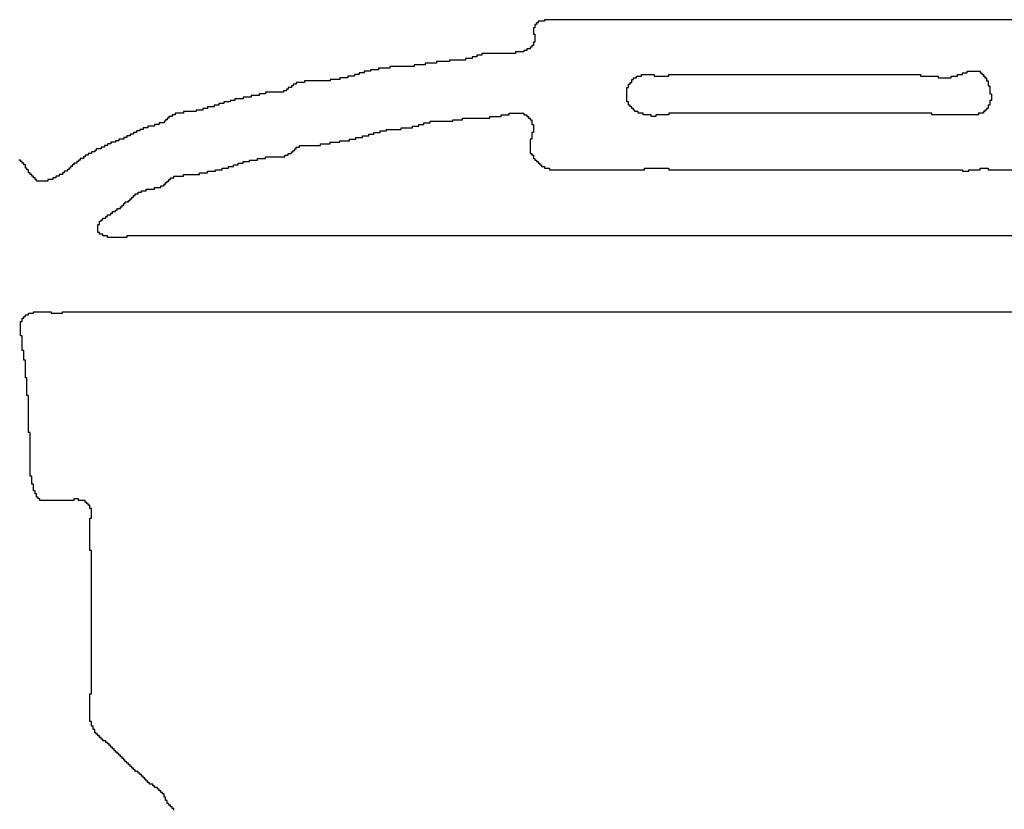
# Model space of a CAD drawing. Header units: millimetres. Extents: x 9.4 to 105.2, y 7.6 to 67.1.
# Tile 134 of 152: x 87.75 to 88.584, y 23.552 to 24.221. Entities that reach past the tile are written whole.
import ezdxf

# ---------------------------------------------------------------- set-up
doc = ezdxf.new("R2010")
doc.units = ezdxf.units.MM
doc.layers.add('BottomOverlay', color=54, linetype='Continuous')

msp = doc.modelspace()

# ---------------------------------------------------------------- linework, layer by layer
at = {"layer": 'BottomOverlay'}
for p, q in [((88.19471, 24.21939), (88.18924, 24.21939)), ((88.18924, 24.21939), (88.18924, 24.21802)), ((88.64446, 24.22075), (88.19471, 24.22075)), ((88.19471, 24.22075), (88.19471, 24.21939)), ((88.18651, 24.21392), (88.18514, 24.21392)), ((88.18514, 24.21392), (88.18514, 24.21255)), ((88.18514, 24.21255), (88.18514, 24.21118)), ((88.18514, 24.21118), (88.18514, 24.20981)), ((88.18787, 24.21665), (88.18651, 24.21665)), ((88.18651, 24.21665), (88.18651, 24.21528)), ((88.18651, 24.21528), (88.18651, 24.21392)), ((88.18924, 24.21802), (88.18787, 24.21802)), ((88.18787, 24.21802), (88.18787, 24.21665)), ((88.18514, 24.20981), (88.18514, 24.20845)), ((88.18514, 24.20845), (88.18651, 24.20845)), ((88.18651, 24.20845), (88.18651, 24.20708)), ((88.18651, 24.20708), (88.18651, 24.20571)), ((88.18651, 24.20571), (88.18651, 24.20435)), ((88.18651, 24.20435), (88.18651, 24.20298)), ((88.18651, 24.20298), (88.18651, 24.20161)), ((88.17967, 24.19478), (88.17694, 24.19478)), ((88.17694, 24.19478), (88.17694, 24.19341)), ((88.1824, 24.19615), (88.17967, 24.19615)), ((88.17967, 24.19615), (88.17967, 24.19478)), ((88.18377, 24.19751), (88.1824, 24.19751)), ((88.1824, 24.19751), (88.1824, 24.19615)), ((88.18514, 24.19888), (88.18377, 24.19888)), ((88.18377, 24.19888), (88.18377, 24.19751)), ((88.18651, 24.20161), (88.18514, 24.20161)), ((88.18514, 24.20161), (88.18514, 24.20025)), ((88.18514, 24.20025), (88.18514, 24.19888)), ((88.12772, 24.18658), (88.11405, 24.18658)), ((88.11405, 24.18658), (88.11405, 24.18521)), ((88.13319, 24.18794), (88.12772, 24.18794)), ((88.12772, 24.18794), (88.12772, 24.18658)), ((88.13729, 24.18931), (88.13319, 24.18931)), ((88.13319, 24.18931), (88.13319, 24.18794)), ((88.14139, 24.19068), (88.13729, 24.19068)), ((88.13729, 24.19068), (88.13729, 24.18931)), ((88.1701, 24.19204), (88.14139, 24.19204)), ((88.14139, 24.19204), (88.14139, 24.19068)), ((88.17694, 24.19341), (88.1701, 24.19341)), ((88.1701, 24.19341), (88.1701, 24.19204)), ((88.05391, 24.17837), (88.04707, 24.17837)), ((88.04707, 24.17837), (88.04707, 24.17701)), ((88.06347, 24.17974), (88.05391, 24.17974)), ((88.05391, 24.17974), (88.05391, 24.17837)), ((88.08398, 24.18111), (88.06347, 24.18111)), ((88.06347, 24.18111), (88.06347, 24.17974)), ((88.09355, 24.18248), (88.08398, 24.18248)), ((88.08398, 24.18248), (88.08398, 24.18111)), ((88.10312, 24.18384), (88.09355, 24.18384)), ((88.09355, 24.18384), (88.09355, 24.18248)), ((88.11405, 24.18521), (88.10312, 24.18521)), ((88.10312, 24.18521), (88.10312, 24.18384)), ((88.0211, 24.17017), (88.01289, 24.17017)), ((88.01289, 24.17017), (88.01289, 24.16881)), ((88.02793, 24.17154), (88.0211, 24.17154)), ((88.0211, 24.17154), (88.0211, 24.17017)), ((88.0334, 24.17291), (88.02793, 24.17291)), ((88.02793, 24.17291), (88.02793, 24.17154)), ((88.0375, 24.17427), (88.0334, 24.17427)), ((88.0334, 24.17427), (88.0334, 24.17291)), ((88.0416, 24.17564), (88.0375, 24.17564)), ((88.0375, 24.17564), (88.0375, 24.17427)), ((88.04707, 24.17701), (88.0416, 24.17701)), ((88.0416, 24.17701), (88.0416, 24.17564)), ((88.26853, 24.16881), (88.26853, 24.17017)), ((88.26853, 24.17017), (88.26989, 24.17017)), ((88.26989, 24.17017), (88.26989, 24.17154)), ((88.26989, 24.17154), (88.27263, 24.17154)), ((88.27263, 24.17154), (88.27263, 24.17291)), ((88.27263, 24.17291), (88.27673, 24.17291)), ((88.27673, 24.17291), (88.27673, 24.17427)), ((88.27673, 24.17427), (88.28766, 24.17427)), ((88.28766, 24.17427), (88.28766, 24.17291)), ((88.28766, 24.17291), (88.29997, 24.17291)), ((88.29997, 24.17291), (88.29997, 24.17427)), ((88.29997, 24.17427), (88.51322, 24.17427)), ((88.51322, 24.17427), (88.51322, 24.17291)), ((88.51322, 24.17291), (88.52826, 24.17291)), ((88.52826, 24.17291), (88.52826, 24.17154)), ((88.52826, 24.17154), (88.5392, 24.17154)), ((88.5392, 24.17154), (88.5392, 24.17291)), ((88.5392, 24.17291), (88.54466, 24.17291)), ((88.54466, 24.17291), (88.54466, 24.17427)), ((88.54466, 24.17427), (88.54876, 24.17427)), ((88.54876, 24.17427), (88.54876, 24.17564)), ((88.54876, 24.17564), (88.55287, 24.17564)), ((88.55287, 24.17564), (88.55287, 24.17701)), ((88.55287, 24.17701), (88.5638, 24.17701)), ((88.5638, 24.17701), (88.5638, 24.17564)), ((88.5638, 24.17564), (88.56517, 24.17564)), ((88.56517, 24.17564), (88.56517, 24.17427)), ((88.56517, 24.17427), (88.56654, 24.17427)), ((88.56654, 24.17427), (88.56654, 24.17291)), ((88.56654, 24.17291), (88.5679, 24.17291)), ((88.5679, 24.17291), (88.5679, 24.17154)), ((88.5679, 24.17154), (88.56927, 24.17154)), ((88.56927, 24.17154), (88.56927, 24.17017)), ((88.56927, 24.17017), (88.56927, 24.16881)), ((87.97599, 24.1606), (87.97325, 24.1606)), ((87.97325, 24.1606), (87.97325, 24.15924)), ((87.97735, 24.16197), (87.97599, 24.16197)), ((87.97599, 24.16197), (87.97599, 24.1606)), ((87.98009, 24.16334), (87.97735, 24.16334)), ((87.97735, 24.16334), (87.97735, 24.16197)), ((87.98145, 24.1647), (87.98009, 24.1647)), ((87.98009, 24.1647), (87.98009, 24.16334)), ((87.98419, 24.16607), (87.98145, 24.16607)), ((87.98145, 24.16607), (87.98145, 24.1647)), ((87.99102, 24.16744), (87.98419, 24.16744)), ((87.98419, 24.16744), (87.98419, 24.16607)), ((88.01289, 24.16881), (87.99102, 24.16881)), ((87.99102, 24.16881), (87.99102, 24.16744)), ((88.26443, 24.16197), (88.26443, 24.16334)), ((88.26443, 24.16334), (88.26579, 24.16334)), ((88.26443, 24.1606), (88.26443, 24.16197)), ((88.26443, 24.15924), (88.26443, 24.1606)), ((88.26579, 24.1647), (88.26579, 24.16607)), ((88.26579, 24.16607), (88.26716, 24.16607)), ((88.26579, 24.16334), (88.26579, 24.1647)), ((88.26716, 24.16607), (88.26716, 24.16744)), ((88.26716, 24.16744), (88.26853, 24.16744)), ((88.26853, 24.16744), (88.26853, 24.16881)), ((88.56927, 24.16881), (88.57064, 24.16881)), ((88.57064, 24.16881), (88.57064, 24.16744)), ((88.57064, 24.16744), (88.57064, 24.16607)), ((88.57064, 24.16607), (88.57064, 24.1647)), ((88.57064, 24.1647), (88.572, 24.1647)), ((88.572, 24.1647), (88.572, 24.16334)), ((88.572, 24.16334), (88.572, 24.16197)), ((88.572, 24.16197), (88.572, 24.1606)), ((88.572, 24.1606), (88.572, 24.15924)), ((87.93224, 24.1524), (87.92814, 24.1524)), ((87.92814, 24.1524), (87.92814, 24.15103)), ((87.93908, 24.15377), (87.93224, 24.15377)), ((87.93224, 24.15377), (87.93224, 24.1524)), ((87.94591, 24.15514), (87.93908, 24.15514)), ((87.93908, 24.15514), (87.93908, 24.15377)), ((87.95275, 24.1565), (87.94591, 24.1565)), ((87.94591, 24.1565), (87.94591, 24.15514)), ((87.95821, 24.15787), (87.95275, 24.15787)), ((87.95275, 24.15787), (87.95275, 24.1565)), ((87.97325, 24.15924), (87.95821, 24.15924)), ((87.95821, 24.15924), (87.95821, 24.15787)), ((88.26443, 24.15787), (88.26443, 24.15924)), ((88.26443, 24.1565), (88.26443, 24.15787)), ((88.26443, 24.15514), (88.26443, 24.1565)), ((88.26443, 24.15377), (88.26443, 24.15514)), ((88.26443, 24.1524), (88.26443, 24.15377)), ((88.26443, 24.15103), (88.26443, 24.1524)), ((88.572, 24.15924), (88.572, 24.15787)), ((88.572, 24.15787), (88.57337, 24.15787)), ((88.57337, 24.1524), (88.572, 24.1524)), ((88.572, 24.1524), (88.572, 24.15103)), ((88.57337, 24.15787), (88.57337, 24.1565)), ((88.57337, 24.1565), (88.57337, 24.15514)), ((88.57337, 24.15514), (88.57337, 24.15377)), ((88.57337, 24.15377), (88.57337, 24.1524)), ((87.9049, 24.1442), (87.89943, 24.1442)), ((87.89943, 24.1442), (87.89943, 24.14283)), ((87.909, 24.14557), (87.9049, 24.14557)), ((87.9049, 24.14557), (87.9049, 24.1442)), ((87.91447, 24.14693), (87.909, 24.14693)), ((87.909, 24.14693), (87.909, 24.14557)), ((87.91857, 24.1483), (87.91447, 24.1483)), ((87.91447, 24.1483), (87.91447, 24.14693)), ((87.92267, 24.14967), (87.91857, 24.14967)), ((87.91857, 24.14967), (87.91857, 24.1483)), ((87.92814, 24.15103), (87.92267, 24.15103)), ((87.92267, 24.15103), (87.92267, 24.14967)), ((88.26579, 24.15103), (88.26443, 24.15103)), ((88.26579, 24.14967), (88.26579, 24.15103)), ((88.26579, 24.1483), (88.26579, 24.14967)), ((88.26716, 24.1483), (88.26579, 24.1483)), ((88.26716, 24.14693), (88.26716, 24.1483)), ((88.26853, 24.14693), (88.26716, 24.14693)), ((88.26853, 24.14557), (88.26853, 24.14693)), ((88.26989, 24.14557), (88.26853, 24.14557)), ((88.26989, 24.1442), (88.26989, 24.14557)), ((88.27126, 24.1442), (88.26989, 24.1442)), ((88.27126, 24.14283), (88.27126, 24.1442)), ((88.56927, 24.1442), (88.5679, 24.1442)), ((88.5679, 24.1442), (88.5679, 24.14283)), ((88.57064, 24.14557), (88.56927, 24.14557)), ((88.56927, 24.14557), (88.56927, 24.1442)), ((88.572, 24.1483), (88.57064, 24.1483)), ((88.57064, 24.1483), (88.57064, 24.14693)), ((88.57064, 24.14693), (88.57064, 24.14557)), ((88.572, 24.15103), (88.572, 24.14967)), ((88.572, 24.14967), (88.572, 24.1483)), ((87.87483, 24.136), (87.87346, 24.136)), ((87.87346, 24.136), (87.87346, 24.13463)), ((87.87619, 24.13736), (87.87483, 24.13736)), ((87.87483, 24.13736), (87.87483, 24.136)), ((87.87893, 24.13873), (87.87619, 24.13873)), ((87.87619, 24.13873), (87.87619, 24.13736)), ((87.88166, 24.1401), (87.87893, 24.1401)), ((87.87893, 24.1401), (87.87893, 24.13873)), ((87.8885, 24.14147), (87.88166, 24.14147)), ((87.88166, 24.14147), (87.88166, 24.1401)), ((87.89943, 24.14283), (87.8885, 24.14283)), ((87.8885, 24.14283), (87.8885, 24.14147)), ((88.11679, 24.13463), (88.11679, 24.136)), ((88.11679, 24.136), (88.12499, 24.136)), ((88.12499, 24.136), (88.12499, 24.13736)), ((88.12499, 24.13736), (88.14823, 24.13736)), ((88.14823, 24.13736), (88.14823, 24.13873)), ((88.14823, 24.13873), (88.1578, 24.13873)), ((88.1578, 24.13873), (88.1578, 24.1401)), ((88.1578, 24.1401), (88.16463, 24.1401)), ((88.16463, 24.1401), (88.16463, 24.14147)), ((88.16463, 24.14147), (88.17694, 24.14147)), ((88.17694, 24.14147), (88.17694, 24.1401)), ((88.17694, 24.1401), (88.17967, 24.1401)), ((88.17967, 24.1401), (88.17967, 24.13873)), ((88.17967, 24.13873), (88.18104, 24.13873)), ((88.18104, 24.13873), (88.18104, 24.13736)), ((88.18104, 24.13736), (88.1824, 24.13736)), ((88.1824, 24.13736), (88.1824, 24.136)), ((88.1824, 24.136), (88.18377, 24.136)), ((88.18377, 24.136), (88.18377, 24.13463)), ((88.27399, 24.14283), (88.27126, 24.14283)), ((88.27399, 24.14147), (88.27399, 24.14283)), ((88.2781, 24.14147), (88.27399, 24.14147)), ((88.2781, 24.1401), (88.2781, 24.14147)), ((88.28493, 24.1401), (88.2781, 24.1401)), ((88.28493, 24.13873), (88.28493, 24.1401)), ((88.28903, 24.13873), (88.28493, 24.13873)), ((88.29997, 24.1401), (88.28903, 24.1401)), ((88.28903, 24.1401), (88.28903, 24.13873)), ((88.52279, 24.14147), (88.29997, 24.14147)), ((88.29997, 24.14147), (88.29997, 24.1401)), ((88.52279, 24.1401), (88.52279, 24.14147)), ((88.56243, 24.1401), (88.52279, 24.1401)), ((88.56654, 24.14147), (88.56243, 24.14147)), ((88.56243, 24.14147), (88.56243, 24.1401)), ((88.5679, 24.14283), (88.56654, 24.14283)), ((88.56654, 24.14283), (88.56654, 24.14147)), ((87.85432, 24.1278), (87.85159, 24.1278)), ((87.85159, 24.1278), (87.85159, 24.12643)), ((87.85842, 24.12916), (87.85432, 24.12916)), ((87.85432, 24.12916), (87.85432, 24.1278)), ((87.86389, 24.13053), (87.85842, 24.13053)), ((87.85842, 24.13053), (87.85842, 24.12916)), ((87.86799, 24.13189), (87.86389, 24.13189)), ((87.86389, 24.13189), (87.86389, 24.13053)), ((87.87209, 24.13326), (87.86799, 24.13326)), ((87.86799, 24.13326), (87.86799, 24.13189)), ((87.87346, 24.13463), (87.87209, 24.13463)), ((87.87209, 24.13463), (87.87209, 24.13326)), ((88.06074, 24.12643), (88.06074, 24.1278)), ((88.06074, 24.1278), (88.07304, 24.1278)), ((88.07304, 24.1278), (88.07304, 24.12916)), ((88.07304, 24.12916), (88.08261, 24.12916)), ((88.08261, 24.12916), (88.08261, 24.13053)), ((88.08261, 24.13053), (88.08808, 24.13053)), ((88.08808, 24.13053), (88.08808, 24.13189)), ((88.08808, 24.13189), (88.09218, 24.13189)), ((88.09218, 24.13189), (88.09218, 24.13326)), ((88.09218, 24.13326), (88.09765, 24.13326)), ((88.09765, 24.13326), (88.09765, 24.13463)), ((88.09765, 24.13463), (88.11679, 24.13463)), ((88.18377, 24.13463), (88.18377, 24.13326)), ((88.18377, 24.13326), (88.18377, 24.13189)), ((88.18377, 24.13189), (88.18514, 24.13189)), ((88.18514, 24.13189), (88.18514, 24.13053)), ((88.18514, 24.13053), (88.18514, 24.12916)), ((88.18514, 24.12916), (88.18514, 24.1278)), ((88.18514, 24.1278), (88.18514, 24.12643)), ((87.83792, 24.11959), (87.83382, 24.11959)), ((87.83382, 24.11959), (87.83382, 24.11822)), ((87.84065, 24.12096), (87.83792, 24.12096)), ((87.83792, 24.12096), (87.83792, 24.11959)), ((87.84339, 24.12233), (87.84065, 24.12233)), ((87.84065, 24.12233), (87.84065, 24.12096)), ((87.84612, 24.12369), (87.84339, 24.12369)), ((87.84339, 24.12369), (87.84339, 24.12233)), ((87.84885, 24.12506), (87.84612, 24.12506)), ((87.84612, 24.12506), (87.84612, 24.12369)), ((87.85159, 24.12643), (87.84885, 24.12643)), ((87.84885, 24.12643), (87.84885, 24.12506)), ((88.0293, 24.11822), (88.0293, 24.11959)), ((88.0293, 24.11959), (88.03477, 24.11959)), ((88.03477, 24.11959), (88.03477, 24.12096)), ((88.03477, 24.12096), (88.04024, 24.12096)), ((88.04024, 24.12096), (88.04024, 24.12233)), ((88.04024, 24.12233), (88.0457, 24.12233)), ((88.0457, 24.12233), (88.0457, 24.12369)), ((88.0457, 24.12369), (88.0498, 24.12369)), ((88.0498, 24.12369), (88.0498, 24.12506)), ((88.0498, 24.12506), (88.05527, 24.12506)), ((88.05527, 24.12506), (88.05527, 24.12643)), ((88.05527, 24.12643), (88.06074, 24.12643)), ((88.18377, 24.11959), (88.1824, 24.11959)), ((88.1824, 24.11959), (88.1824, 24.11822)), ((88.18514, 24.12506), (88.18377, 24.12506)), ((88.18377, 24.12506), (88.18377, 24.12369)), ((88.18377, 24.12369), (88.18377, 24.12233)), ((88.18377, 24.12233), (88.18377, 24.12096)), ((88.18377, 24.12096), (88.18377, 24.11959)), ((88.18514, 24.12643), (88.18514, 24.12506)), ((87.81878, 24.11139), (87.81468, 24.11139)), ((87.81468, 24.11139), (87.81468, 24.11002)), ((87.82151, 24.11276), (87.81878, 24.11276)), ((87.81878, 24.11276), (87.81878, 24.11139)), ((87.82425, 24.11413), (87.82151, 24.11413)), ((87.82151, 24.11413), (87.82151, 24.11276)), ((87.82698, 24.11549), (87.82425, 24.11549)), ((87.82425, 24.11549), (87.82425, 24.11413)), ((87.83108, 24.11686), (87.82698, 24.11686)), ((87.82698, 24.11686), (87.82698, 24.11549)), ((87.83382, 24.11822), (87.83108, 24.11822)), ((87.83108, 24.11822), (87.83108, 24.11686)), ((87.98282, 24.11002), (87.98282, 24.11139)), ((87.98282, 24.11139), (87.98419, 24.11139)), ((87.98419, 24.11139), (87.98419, 24.11276)), ((87.98419, 24.11276), (87.98692, 24.11276)), ((87.98692, 24.11276), (87.98692, 24.11413)), ((87.98692, 24.11413), (88.00469, 24.11413)), ((88.00469, 24.11413), (88.00469, 24.11549)), ((88.00469, 24.11549), (88.01289, 24.11549)), ((88.01289, 24.11549), (88.01289, 24.11686)), ((88.01289, 24.11686), (88.0211, 24.11686)), ((88.0211, 24.11686), (88.0211, 24.11822)), ((88.0211, 24.11822), (88.0293, 24.11822)), ((88.1824, 24.11822), (88.1824, 24.11686)), ((88.1824, 24.11686), (88.1824, 24.11549)), ((88.1824, 24.11549), (88.1824, 24.11413)), ((88.1824, 24.11413), (88.1824, 24.11276)), ((88.1824, 24.11276), (88.1824, 24.11139)), ((88.1824, 24.11139), (88.1824, 24.11002)), ((87.80374, 24.10319), (87.80101, 24.10319)), ((87.80101, 24.10319), (87.80101, 24.10182)), ((87.80511, 24.10455), (87.80374, 24.10455)), ((87.80374, 24.10455), (87.80374, 24.10319)), ((87.80784, 24.10592), (87.80511, 24.10592)), ((87.80511, 24.10592), (87.80511, 24.10455)), ((87.81058, 24.10729), (87.80784, 24.10729)), ((87.80784, 24.10729), (87.80784, 24.10592)), ((87.81331, 24.10866), (87.81058, 24.10866)), ((87.81058, 24.10866), (87.81058, 24.10729)), ((87.81468, 24.11002), (87.81331, 24.11002)), ((87.81331, 24.11002), (87.81331, 24.10866)), ((87.95138, 24.10182), (87.95138, 24.10319)), ((87.95138, 24.10319), (87.95821, 24.10319)), ((87.95821, 24.10319), (87.95821, 24.10455)), ((87.95821, 24.10455), (87.97462, 24.10455)), ((87.97462, 24.10455), (87.97462, 24.10592)), ((87.97462, 24.10592), (87.97735, 24.10592)), ((87.97735, 24.10592), (87.97735, 24.10729)), ((87.97735, 24.10729), (87.98009, 24.10729)), ((87.98009, 24.10729), (87.98009, 24.10866)), ((87.98009, 24.10866), (87.98145, 24.10866)), ((87.98145, 24.10866), (87.98145, 24.11002)), ((87.98145, 24.11002), (87.98282, 24.11002)), ((88.1824, 24.11002), (88.1824, 24.10866)), ((88.1824, 24.10866), (88.1824, 24.10729)), ((88.1824, 24.10729), (88.18377, 24.10729)), ((88.18377, 24.10729), (88.18377, 24.10592)), ((88.18377, 24.10592), (88.18514, 24.10592)), ((88.18514, 24.10592), (88.18514, 24.10455)), ((88.18514, 24.10455), (88.18514, 24.10319)), ((88.18514, 24.10319), (88.18651, 24.10319)), ((88.18651, 24.10319), (88.18651, 24.10182)), ((87.75043, 24.10182), (87.74906, 24.10182)), ((87.75043, 24.10045), (87.75043, 24.10182)), ((87.7518, 24.10045), (87.75043, 24.10045)), ((87.7518, 24.09909), (87.7518, 24.10045)), ((87.75316, 24.09909), (87.7518, 24.09909)), ((87.75316, 24.09772), (87.75316, 24.09909)), ((87.75453, 24.09772), (87.75316, 24.09772)), ((87.75453, 24.09635), (87.75453, 24.09772)), ((87.75453, 24.09499), (87.75453, 24.09635)), ((87.7559, 24.09499), (87.75453, 24.09499)), ((87.7559, 24.09362), (87.7559, 24.09499)), ((87.79281, 24.09499), (87.79144, 24.09499)), ((87.79144, 24.09499), (87.79144, 24.09362)), ((87.79417, 24.09635), (87.79281, 24.09635)), ((87.79281, 24.09635), (87.79281, 24.09499)), ((87.79554, 24.09772), (87.79417, 24.09772)), ((87.79417, 24.09772), (87.79417, 24.09635)), ((87.79827, 24.09909), (87.79554, 24.09909)), ((87.79554, 24.09909), (87.79554, 24.09772)), ((87.79964, 24.10045), (87.79827, 24.10045)), ((87.79827, 24.10045), (87.79827, 24.09909)), ((87.80101, 24.10182), (87.79964, 24.10182)), ((87.79964, 24.10182), (87.79964, 24.10045)), ((87.9213, 24.09362), (87.9213, 24.09499)), ((87.9213, 24.09499), (87.92677, 24.09499)), ((87.92677, 24.09499), (87.92677, 24.09635)), ((87.92677, 24.09635), (87.93087, 24.09635)), ((87.93087, 24.09635), (87.93087, 24.09772)), ((87.93087, 24.09772), (87.93498, 24.09772)), ((87.93498, 24.09772), (87.93498, 24.09909)), ((87.93498, 24.09909), (87.93908, 24.09909)), ((87.93908, 24.09909), (87.93908, 24.10045)), ((87.93908, 24.10045), (87.94454, 24.10045)), ((87.94454, 24.10045), (87.94454, 24.10182)), ((87.94454, 24.10182), (87.95138, 24.10182)), ((88.18651, 24.10182), (88.18787, 24.10182)), ((88.18787, 24.10182), (88.18787, 24.10045)), ((88.18787, 24.10045), (88.18924, 24.10045)), ((88.18924, 24.10045), (88.18924, 24.09909)), ((88.18924, 24.09909), (88.19061, 24.09909)), ((88.19061, 24.09909), (88.19061, 24.09772)), ((88.19061, 24.09772), (88.19197, 24.09772)), ((88.19197, 24.09772), (88.19197, 24.09635)), ((88.19197, 24.09635), (88.19471, 24.09635)), ((88.19471, 24.09635), (88.19471, 24.09499)), ((88.19471, 24.09499), (88.19881, 24.09499)), ((88.19881, 24.09499), (88.19881, 24.09362)), ((88.27946, 24.09362), (88.27946, 24.09499)), ((88.27946, 24.09499), (88.29997, 24.09499)), ((88.29997, 24.09499), (88.29997, 24.09362)), ((88.5638, 24.09362), (88.5638, 24.09499)), ((88.5638, 24.09499), (88.57064, 24.09499)), ((88.57064, 24.09499), (88.57064, 24.09362)), ((87.75726, 24.09362), (87.7559, 24.09362)), ((87.75726, 24.09225), (87.75726, 24.09362)), ((87.75726, 24.09089), (87.75726, 24.09225)), ((87.75863, 24.09089), (87.75726, 24.09089)), ((87.75863, 24.08952), (87.75863, 24.09089)), ((87.76, 24.08952), (87.75863, 24.08952)), ((87.76, 24.08815), (87.76, 24.08952)), ((87.76136, 24.08815), (87.76, 24.08815)), ((87.76136, 24.08678), (87.76136, 24.08815)), ((87.76273, 24.08678), (87.76136, 24.08678)), ((87.76273, 24.08542), (87.76273, 24.08678)), ((87.7805, 24.08678), (87.77777, 24.08678)), ((87.77777, 24.08678), (87.77777, 24.08542)), ((87.78324, 24.08815), (87.7805, 24.08815)), ((87.7805, 24.08815), (87.7805, 24.08678)), ((87.78597, 24.08952), (87.78324, 24.08952)), ((87.78324, 24.08952), (87.78324, 24.08815)), ((87.78734, 24.09089), (87.78597, 24.09089)), ((87.78597, 24.09089), (87.78597, 24.08952)), ((87.79007, 24.09225), (87.78734, 24.09225)), ((87.78734, 24.09225), (87.78734, 24.09089)), ((87.79144, 24.09362), (87.79007, 24.09362)), ((87.79007, 24.09362), (87.79007, 24.09225)), ((87.87756, 24.08542), (87.87756, 24.08678)), ((87.87756, 24.08678), (87.88029, 24.08678)), ((87.88029, 24.08678), (87.88029, 24.08815)), ((87.88029, 24.08815), (87.8885, 24.08815)), ((87.8885, 24.08815), (87.8885, 24.08952)), ((87.8885, 24.08952), (87.90217, 24.08952)), ((87.90217, 24.08952), (87.90217, 24.09089)), ((87.90217, 24.09089), (87.909, 24.09089)), ((87.909, 24.09089), (87.909, 24.09225)), ((87.909, 24.09225), (87.91584, 24.09225)), ((87.91584, 24.09225), (87.91584, 24.09362)), ((87.91584, 24.09362), (87.9213, 24.09362)), ((88.19881, 24.09362), (88.27946, 24.09362)), ((88.29997, 24.09362), (88.54876, 24.09362)), ((88.54876, 24.09362), (88.54876, 24.09225)), ((88.54876, 24.09225), (88.55423, 24.09225)), ((88.55423, 24.09225), (88.55423, 24.09362)), ((88.55423, 24.09362), (88.5638, 24.09362)), ((88.57064, 24.09362), (88.59524, 24.09362)), ((87.7641, 24.08542), (87.76273, 24.08542)), ((87.7641, 24.08405), (87.7641, 24.08542)), ((87.77367, 24.08405), (87.7641, 24.08405)), ((87.77777, 24.08542), (87.77367, 24.08542)), ((87.77367, 24.08542), (87.77367, 24.08405)), ((87.85706, 24.07585), (87.85706, 24.07722)), ((87.85706, 24.07722), (87.86389, 24.07722)), ((87.86389, 24.07722), (87.86389, 24.07858)), ((87.86389, 24.07858), (87.86936, 24.07858)), ((87.86936, 24.07858), (87.86936, 24.07995)), ((87.86936, 24.07995), (87.87209, 24.07995)), ((87.87209, 24.07995), (87.87209, 24.08132)), ((87.87209, 24.08132), (87.87346, 24.08132)), ((87.87346, 24.08132), (87.87346, 24.08268)), ((87.87346, 24.08268), (87.87483, 24.08268)), ((87.87483, 24.08268), (87.87483, 24.08405)), ((87.87483, 24.08405), (87.87619, 24.08405)), ((87.87619, 24.08405), (87.87619, 24.08542)), ((87.87619, 24.08542), (87.87756, 24.08542)), ((87.84339, 24.06765), (87.84339, 24.06901)), ((87.84339, 24.06901), (87.84475, 24.06901)), ((87.84475, 24.06901), (87.84475, 24.07038)), ((87.84475, 24.07038), (87.84612, 24.07038)), ((87.84612, 24.07038), (87.84612, 24.07175)), ((87.84612, 24.07175), (87.84749, 24.07175)), ((87.84749, 24.07175), (87.84749, 24.07311)), ((87.84749, 24.07311), (87.85022, 24.07311)), ((87.85022, 24.07311), (87.85022, 24.07448)), ((87.85022, 24.07448), (87.85295, 24.07448)), ((87.85295, 24.07448), (87.85295, 24.07585)), ((87.85295, 24.07585), (87.85706, 24.07585)), ((87.83245, 24.05944), (87.83245, 24.06081)), ((87.83245, 24.06081), (87.83518, 24.06081)), ((87.83518, 24.06081), (87.83518, 24.06218)), ((87.83518, 24.06218), (87.83655, 24.06218)), ((87.83655, 24.06218), (87.83655, 24.06355)), ((87.83655, 24.06355), (87.83792, 24.06355)), ((87.83792, 24.06355), (87.83792, 24.06491)), ((87.83792, 24.06491), (87.83928, 24.06491)), ((87.83928, 24.06491), (87.83928, 24.06628)), ((87.83928, 24.06628), (87.84202, 24.06628)), ((87.84202, 24.06628), (87.84202, 24.06765)), ((87.84202, 24.06765), (87.84339, 24.06765)), ((87.82015, 24.05124), (87.82015, 24.05261)), ((87.82015, 24.05261), (87.82288, 24.05261)), ((87.82288, 24.05261), (87.82288, 24.05398)), ((87.82288, 24.05398), (87.82425, 24.05398)), ((87.82425, 24.05398), (87.82425, 24.05534)), ((87.82425, 24.05534), (87.82698, 24.05534)), ((87.82698, 24.05534), (87.82698, 24.05671)), ((87.82698, 24.05671), (87.82835, 24.05671)), ((87.82835, 24.05671), (87.82835, 24.05808)), ((87.82835, 24.05808), (87.83108, 24.05808)), ((87.83108, 24.05808), (87.83108, 24.05944)), ((87.83108, 24.05944), (87.83245, 24.05944)), ((87.81604, 24.04577), (87.81604, 24.04714)), ((87.81604, 24.04714), (87.81741, 24.04714)), ((87.81604, 24.04441), (87.81604, 24.04577)), ((87.81604, 24.04304), (87.81604, 24.04441)), ((87.81741, 24.04851), (87.81741, 24.04988)), ((87.81741, 24.04988), (87.81878, 24.04988)), ((87.81741, 24.04714), (87.81741, 24.04851)), ((87.81878, 24.04988), (87.81878, 24.05124)), ((87.81878, 24.05124), (87.82015, 24.05124)), ((87.81604, 24.04167), (87.81604, 24.04304)), ((87.81604, 24.0403), (87.81604, 24.04167)), ((87.81741, 24.0403), (87.81604, 24.0403)), ((87.81741, 24.03894), (87.81741, 24.0403)), ((87.82015, 24.03894), (87.81741, 24.03894)), ((87.82015, 24.03757), (87.82015, 24.03894)), ((87.82425, 24.03757), (87.82015, 24.03757)), ((87.82425, 24.03621), (87.82425, 24.03757)), ((87.84065, 24.03621), (87.82425, 24.03621)), ((88.91786, 24.03757), (87.84065, 24.03757)), ((87.84065, 24.03757), (87.84065, 24.03621)), ((87.75316, 23.96785), (87.75316, 23.96922)), ((87.75316, 23.96922), (87.75453, 23.96922)), ((87.75453, 23.96922), (87.75453, 23.97059)), ((87.75453, 23.97059), (87.75726, 23.97059)), ((87.75726, 23.97059), (87.75726, 23.97196)), ((87.75726, 23.97196), (87.76136, 23.97196)), ((87.76136, 23.97196), (87.76136, 23.97332)), ((87.76136, 23.97332), (87.7764, 23.97332)), ((87.7764, 23.97332), (87.7764, 23.97196)), ((87.7764, 23.97196), (87.78597, 23.97196)), ((87.78597, 23.97196), (87.78597, 23.97332)), ((87.78597, 23.97332), (89.07917, 23.97332)), ((87.75043, 23.96375), (87.75043, 23.96512)), ((87.75043, 23.96512), (87.7518, 23.96512)), ((87.75043, 23.96239), (87.75043, 23.96375)), ((87.75043, 23.96102), (87.75043, 23.96239)), ((87.75043, 23.95965), (87.75043, 23.96102)), ((87.7518, 23.96649), (87.7518, 23.96785)), ((87.7518, 23.96785), (87.75316, 23.96785)), ((87.7518, 23.96512), (87.7518, 23.96649)), ((87.75043, 23.95829), (87.75043, 23.95965)), ((87.75043, 23.95692), (87.75043, 23.95829)), ((87.75043, 23.95555), (87.75043, 23.95692)), ((87.75043, 23.95418), (87.75043, 23.95555)), ((87.75043, 23.95282), (87.75043, 23.95418)), ((87.7518, 23.95282), (87.75043, 23.95282)), ((87.7518, 23.95145), (87.7518, 23.95282)), ((87.7518, 23.95008), (87.7518, 23.95145)), ((87.7518, 23.94872), (87.7518, 23.95008)), ((87.7518, 23.94735), (87.7518, 23.94872)), ((87.7518, 23.94598), (87.7518, 23.94735)), ((87.7518, 23.94462), (87.7518, 23.94598)), ((87.7518, 23.94325), (87.7518, 23.94462)), ((87.7518, 23.94188), (87.7518, 23.94325)), ((87.7518, 23.94051), (87.7518, 23.94188)), ((87.75316, 23.94051), (87.7518, 23.94051)), ((87.75316, 23.93915), (87.75316, 23.94051)), ((87.75316, 23.93778), (87.75316, 23.93915)), ((87.75316, 23.93641), (87.75316, 23.93778)), ((87.75316, 23.93504), (87.75316, 23.93641)), ((87.75316, 23.93368), (87.75316, 23.93504)), ((87.75316, 23.93231), (87.75316, 23.93368)), ((87.75453, 23.93231), (87.75316, 23.93231)), ((87.75453, 23.93095), (87.75453, 23.93231)), ((87.75453, 23.92958), (87.75453, 23.93095)), ((87.75453, 23.92821), (87.75453, 23.92958)), ((87.75453, 23.92684), (87.75453, 23.92821)), ((87.75453, 23.92548), (87.75453, 23.92684)), ((87.75453, 23.92411), (87.75453, 23.92548)), ((87.75453, 23.92274), (87.75453, 23.92411)), ((87.75453, 23.92137), (87.75453, 23.92274)), ((87.75453, 23.92001), (87.75453, 23.92137)), ((87.75453, 23.91864), (87.75453, 23.92001)), ((87.75453, 23.91728), (87.75453, 23.91864)), ((87.7559, 23.91728), (87.75453, 23.91728)), ((87.7559, 23.91591), (87.7559, 23.91728)), ((87.7559, 23.91454), (87.7559, 23.91591)), ((87.7559, 23.91317), (87.7559, 23.91454)), ((87.7559, 23.91181), (87.7559, 23.91317)), ((87.7559, 23.91044), (87.7559, 23.91181)), ((87.7559, 23.90907), (87.7559, 23.91044)), ((87.7559, 23.9077), (87.7559, 23.90907)), ((87.7559, 23.90634), (87.7559, 23.9077)), ((87.7559, 23.90497), (87.7559, 23.90634)), ((87.7559, 23.9036), (87.7559, 23.90497)), ((87.7559, 23.90224), (87.7559, 23.9036)), ((87.75726, 23.90224), (87.7559, 23.90224)), ((87.75726, 23.90087), (87.75726, 23.90224)), ((87.75726, 23.8995), (87.75726, 23.90087)), ((87.75726, 23.89814), (87.75726, 23.8995)), ((87.75726, 23.89677), (87.75726, 23.89814)), ((87.75726, 23.8954), (87.75726, 23.89677)), ((87.75726, 23.89404), (87.75726, 23.8954)), ((87.75726, 23.89267), (87.75726, 23.89404)), ((87.75726, 23.8913), (87.75726, 23.89267)), ((87.75726, 23.88993), (87.75726, 23.8913)), ((87.75726, 23.88857), (87.75726, 23.88993)), ((87.75726, 23.8872), (87.75726, 23.88857)), ((87.75726, 23.88583), (87.75726, 23.8872)), ((87.75726, 23.88447), (87.75726, 23.88583)), ((87.75726, 23.8831), (87.75726, 23.88447)), ((87.75726, 23.88173), (87.75726, 23.8831)), ((87.75726, 23.88037), (87.75726, 23.88173)), ((87.75726, 23.879), (87.75726, 23.88037)), ((87.75726, 23.87763), (87.75726, 23.879)), ((87.75726, 23.87626), (87.75726, 23.87763)), ((87.75726, 23.8749), (87.75726, 23.87626)), ((87.75726, 23.87353), (87.75726, 23.8749)), ((87.75726, 23.87216), (87.75726, 23.87353)), ((87.75726, 23.8708), (87.75726, 23.87216)), ((87.75863, 23.8708), (87.75726, 23.8708)), ((87.75863, 23.86943), (87.75863, 23.8708)), ((87.75863, 23.86806), (87.75863, 23.86943)), ((87.75863, 23.8667), (87.75863, 23.86806)), ((87.75863, 23.86533), (87.75863, 23.8667)), ((87.75863, 23.86396), (87.75863, 23.86533)), ((87.75863, 23.86259), (87.75863, 23.86396)), ((87.75863, 23.86123), (87.75863, 23.86259)), ((87.75863, 23.85986), (87.75863, 23.86123)), ((87.75863, 23.85849), (87.75863, 23.85986)), ((87.75863, 23.85713), (87.75863, 23.85849)), ((87.75863, 23.85576), (87.75863, 23.85713)), ((87.75863, 23.85439), (87.75863, 23.85576)), ((87.75863, 23.85303), (87.75863, 23.85439)), ((87.75863, 23.85166), (87.75863, 23.85303)), ((87.75863, 23.85029), (87.75863, 23.85166)), ((87.75863, 23.84892), (87.75863, 23.85029)), ((87.75863, 23.84756), (87.75863, 23.84892)), ((87.75863, 23.84619), (87.75863, 23.84756)), ((87.75863, 23.84482), (87.75863, 23.84619)), ((87.75863, 23.84345), (87.75863, 23.84482)), ((87.75863, 23.84209), (87.75863, 23.84345)), ((87.75863, 23.84072), (87.75863, 23.84209)), ((87.75863, 23.83936), (87.75863, 23.84072)), ((87.75863, 23.83799), (87.75863, 23.83936)), ((87.75863, 23.83662), (87.75863, 23.83799)), ((87.75863, 23.83525), (87.75863, 23.83662)), ((87.75863, 23.83389), (87.75863, 23.83525)), ((87.76, 23.83389), (87.75863, 23.83389)), ((87.76, 23.83252), (87.76, 23.83389)), ((87.76, 23.83115), (87.76, 23.83252)), ((87.76, 23.82978), (87.76, 23.83115)), ((87.76, 23.82842), (87.76, 23.82978)), ((87.76, 23.82705), (87.76, 23.82842)), ((87.76136, 23.82705), (87.76, 23.82705)), ((87.76136, 23.82569), (87.76136, 23.82705)), ((87.76136, 23.82432), (87.76136, 23.82569)), ((87.76136, 23.82295), (87.76136, 23.82432)), ((87.76136, 23.82158), (87.76136, 23.82295)), ((87.76273, 23.82158), (87.76136, 23.82158)), ((87.76273, 23.82022), (87.76273, 23.82158)), ((87.76273, 23.81885), (87.76273, 23.82022)), ((87.7641, 23.81885), (87.76273, 23.81885)), ((87.7641, 23.81748), (87.7641, 23.81885)), ((87.7641, 23.81611), (87.7641, 23.81748)), ((87.76547, 23.81611), (87.7641, 23.81611)), ((87.76547, 23.81475), (87.76547, 23.81611)), ((87.76683, 23.81475), (87.76547, 23.81475)), ((87.76683, 23.81338), (87.76683, 23.81475)), ((87.79554, 23.81338), (87.76683, 23.81338)), ((87.79964, 23.81475), (87.79554, 23.81475)), ((87.79554, 23.81475), (87.79554, 23.81338)), ((87.79964, 23.81338), (87.79964, 23.81475)), ((87.80511, 23.81338), (87.79964, 23.81338)), ((87.80511, 23.81201), (87.80511, 23.81338)), ((87.80648, 23.81201), (87.80511, 23.81201)), ((87.80648, 23.81065), (87.80648, 23.81201)), ((87.80784, 23.81065), (87.80648, 23.81065)), ((87.80784, 23.80928), (87.80784, 23.81065)), ((87.80921, 23.80928), (87.80784, 23.80928)), ((87.80921, 23.80791), (87.80921, 23.80928)), ((87.80921, 23.80655), (87.80921, 23.80791)), ((87.81058, 23.80655), (87.80921, 23.80655)), ((87.81058, 23.80518), (87.81058, 23.80655)), ((87.81058, 23.80381), (87.81058, 23.80518)), ((87.81058, 23.80245), (87.81058, 23.80381)), ((87.81058, 23.80108), (87.81058, 23.80245)), ((87.80921, 23.79698), (87.80921, 23.79834)), ((87.80921, 23.79834), (87.81058, 23.79834)), ((87.80921, 23.79561), (87.80921, 23.79698)), ((87.80921, 23.79424), (87.80921, 23.79561)), ((87.80921, 23.79288), (87.80921, 23.79424)), ((87.81058, 23.79971), (87.81058, 23.80108)), ((87.81058, 23.79834), (87.81058, 23.79971)), ((87.80921, 23.79151), (87.80921, 23.79288)), ((87.80921, 23.79014), (87.80921, 23.79151)), ((87.80921, 23.78878), (87.80921, 23.79014)), ((87.80921, 23.78741), (87.80921, 23.78878)), ((87.80921, 23.78604), (87.80921, 23.78741)), ((87.80921, 23.78467), (87.80921, 23.78604)), ((87.80921, 23.78331), (87.80921, 23.78467)), ((87.80921, 23.78194), (87.80921, 23.78331)), ((87.80921, 23.78057), (87.80921, 23.78194)), ((87.80921, 23.77921), (87.80921, 23.78057)), ((87.80921, 23.77784), (87.80921, 23.77921)), ((87.80921, 23.77647), (87.80921, 23.77784)), ((87.80921, 23.77511), (87.80921, 23.77647)), ((87.80921, 23.77374), (87.80921, 23.77511)), ((87.80921, 23.77237), (87.80921, 23.77374)), ((87.80921, 23.771), (87.80921, 23.77237)), ((87.81058, 23.771), (87.80921, 23.771)), ((87.81058, 23.76964), (87.81058, 23.771)), ((87.81058, 23.76827), (87.81058, 23.76964)), ((87.81058, 23.7669), (87.81058, 23.76827)), ((87.81058, 23.76554), (87.81058, 23.7669)), ((87.81058, 23.76417), (87.81058, 23.76554)), ((87.81058, 23.7628), (87.81058, 23.76417)), ((87.81058, 23.76144), (87.81058, 23.7628)), ((87.81058, 23.76007), (87.81058, 23.76144)), ((87.81058, 23.7587), (87.81058, 23.76007)), ((87.81058, 23.75733), (87.81058, 23.7587)), ((87.81058, 23.75597), (87.81058, 23.75733)), ((87.81058, 23.7546), (87.81058, 23.75597)), ((87.81058, 23.75323), (87.81058, 23.7546)), ((87.81058, 23.75187), (87.81058, 23.75323)), ((87.81058, 23.7505), (87.81058, 23.75187)), ((87.81058, 23.74913), (87.81058, 23.7505)), ((87.81058, 23.74777), (87.81058, 23.74913)), ((87.81058, 23.7464), (87.81058, 23.74777)), ((87.81058, 23.74503), (87.81058, 23.7464)), ((87.81058, 23.74366), (87.81058, 23.74503)), ((87.81058, 23.7423), (87.81058, 23.74366)), ((87.81058, 23.74093), (87.81058, 23.7423)), ((87.81058, 23.73956), (87.81058, 23.74093)), ((87.81058, 23.73819), (87.81058, 23.73956)), ((87.81058, 23.73683), (87.81058, 23.73819)), ((87.81058, 23.73546), (87.81058, 23.73683)), ((87.81058, 23.7341), (87.81058, 23.73546)), ((87.81058, 23.73273), (87.81058, 23.7341)), ((87.81058, 23.73136), (87.81058, 23.73273)), ((87.81058, 23.72999), (87.81058, 23.73136)), ((87.81058, 23.72863), (87.81058, 23.72999)), ((87.81058, 23.72726), (87.81058, 23.72863)), ((87.81058, 23.72589), (87.81058, 23.72726)), ((87.81058, 23.72452), (87.81058, 23.72589)), ((87.81058, 23.72316), (87.81058, 23.72452)), ((87.81058, 23.72179), (87.81058, 23.72316)), ((87.81058, 23.72042), (87.81058, 23.72179)), ((87.81058, 23.71906), (87.81058, 23.72042)), ((87.81058, 23.71769), (87.81058, 23.71906)), ((87.81058, 23.71632), (87.81058, 23.71769)), ((87.81058, 23.71496), (87.81058, 23.71632)), ((87.81058, 23.71359), (87.81058, 23.71496)), ((87.81058, 23.71222), (87.81058, 23.71359)), ((87.81058, 23.71085), (87.81058, 23.71222)), ((87.81058, 23.70949), (87.81058, 23.71085)), ((87.81058, 23.70812), (87.81058, 23.70949)), ((87.81058, 23.70675), (87.81058, 23.70812)), ((87.81058, 23.70539), (87.81058, 23.70675)), ((87.81058, 23.70402), (87.81058, 23.70539)), ((87.81058, 23.70265), (87.81058, 23.70402)), ((87.81058, 23.70129), (87.81058, 23.70265)), ((87.81058, 23.69992), (87.81058, 23.70129)), ((87.81058, 23.69855), (87.81058, 23.69992)), ((87.81058, 23.69719), (87.81058, 23.69855)), ((87.81058, 23.69582), (87.81058, 23.69719)), ((87.81058, 23.69445), (87.81058, 23.69582)), ((87.81058, 23.69308), (87.81058, 23.69445)), ((87.81058, 23.69172), (87.81058, 23.69308)), ((87.81058, 23.69035), (87.81058, 23.69172)), ((87.81058, 23.68898), (87.81058, 23.69035)), ((87.81058, 23.68762), (87.81058, 23.68898)), ((87.81058, 23.68625), (87.81058, 23.68762)), ((87.81058, 23.68488), (87.81058, 23.68625)), ((87.81058, 23.68352), (87.81058, 23.68488)), ((87.81058, 23.68215), (87.81058, 23.68352)), ((87.81058, 23.68078), (87.81058, 23.68215)), ((87.81058, 23.67941), (87.81058, 23.68078)), ((87.81058, 23.67805), (87.81058, 23.67941)), ((87.81058, 23.67668), (87.81058, 23.67805)), ((87.81058, 23.67531), (87.81058, 23.67668)), ((87.81058, 23.67395), (87.81058, 23.67531)), ((87.81058, 23.67258), (87.81058, 23.67395)), ((87.81058, 23.67121), (87.81058, 23.67258)), ((87.81058, 23.66985), (87.81058, 23.67121)), ((87.81058, 23.66848), (87.81058, 23.66985)), ((87.81058, 23.66711), (87.81058, 23.66848)), ((87.81058, 23.66574), (87.81058, 23.66711)), ((87.81058, 23.66438), (87.81058, 23.66574)), ((87.81058, 23.66301), (87.81058, 23.66438)), ((87.81058, 23.66164), (87.81058, 23.66301)), ((87.81058, 23.66028), (87.81058, 23.66164)), ((87.81058, 23.65891), (87.81058, 23.66028)), ((87.81058, 23.65754), (87.81058, 23.65891)), ((87.81058, 23.65618), (87.81058, 23.65754)), ((87.81058, 23.65481), (87.81058, 23.65618)), ((87.81058, 23.65344), (87.81058, 23.65481)), ((87.81058, 23.65207), (87.81058, 23.65344)), ((87.81058, 23.65071), (87.81058, 23.65207)), ((87.80921, 23.64797), (87.80921, 23.64934)), ((87.80921, 23.64934), (87.81058, 23.64934)), ((87.80921, 23.6466), (87.80921, 23.64797)), ((87.80921, 23.64524), (87.80921, 23.6466)), ((87.80921, 23.64387), (87.80921, 23.64524)), ((87.80921, 23.64251), (87.80921, 23.64387)), ((87.81058, 23.64934), (87.81058, 23.65071)), ((87.80921, 23.64114), (87.80921, 23.64251)), ((87.80921, 23.63977), (87.80921, 23.64114)), ((87.80921, 23.6384), (87.80921, 23.63977)), ((87.80921, 23.63704), (87.80921, 23.6384)), ((87.80921, 23.63567), (87.80921, 23.63704)), ((87.80921, 23.6343), (87.80921, 23.63567)), ((87.80921, 23.63293), (87.80921, 23.6343)), ((87.80921, 23.63157), (87.80921, 23.63293)), ((87.80921, 23.6302), (87.80921, 23.63157)), ((87.80921, 23.62884), (87.80921, 23.6302)), ((87.80921, 23.62747), (87.80921, 23.62884)), ((87.80921, 23.6261), (87.80921, 23.62747)), ((87.81058, 23.6261), (87.80921, 23.6261)), ((87.81058, 23.62473), (87.81058, 23.6261)), ((87.81058, 23.62337), (87.81058, 23.62473)), ((87.81058, 23.622), (87.81058, 23.62337)), ((87.81195, 23.622), (87.81058, 23.622)), ((87.81195, 23.62063), (87.81195, 23.622)), ((87.81195, 23.61926), (87.81195, 23.62063)), ((87.81331, 23.61926), (87.81195, 23.61926)), ((87.81331, 23.6179), (87.81331, 23.61926)), ((87.81331, 23.61653), (87.81331, 23.6179)), ((87.81468, 23.61653), (87.81331, 23.61653)), ((87.81468, 23.61516), (87.81468, 23.61653)), ((87.81604, 23.61516), (87.81468, 23.61516)), ((87.81604, 23.6138), (87.81604, 23.61516)), ((87.81741, 23.6138), (87.81604, 23.6138)), ((87.81741, 23.61243), (87.81741, 23.6138)), ((87.81878, 23.61243), (87.81741, 23.61243)), ((87.81878, 23.61106), (87.81878, 23.61243)), ((87.82015, 23.61106), (87.81878, 23.61106)), ((87.82015, 23.6097), (87.82015, 23.61106)), ((87.82288, 23.6097), (87.82015, 23.6097)), ((87.82288, 23.60833), (87.82288, 23.6097)), ((87.82425, 23.60833), (87.82288, 23.60833)), ((87.82425, 23.60696), (87.82425, 23.60833)), ((87.82561, 23.60696), (87.82425, 23.60696)), ((87.82561, 23.6056), (87.82561, 23.60696)), ((87.82698, 23.6056), (87.82561, 23.6056)), ((87.82698, 23.60423), (87.82698, 23.6056)), ((87.82835, 23.60423), (87.82698, 23.60423)), ((87.82835, 23.60286), (87.82835, 23.60423)), ((87.82972, 23.60286), (87.82835, 23.60286)), ((87.82972, 23.60149), (87.82972, 23.60286)), ((87.83108, 23.60149), (87.82972, 23.60149)), ((87.83108, 23.60013), (87.83108, 23.60149)), ((87.83245, 23.60013), (87.83108, 23.60013)), ((87.83245, 23.59876), (87.83245, 23.60013)), ((87.83382, 23.59876), (87.83245, 23.59876)), ((87.83382, 23.59739), (87.83382, 23.59876)), ((87.83518, 23.59739), (87.83382, 23.59739)), ((87.83518, 23.59603), (87.83518, 23.59739)), ((87.83655, 23.59603), (87.83518, 23.59603)), ((87.83655, 23.59466), (87.83655, 23.59603)), ((87.83792, 23.59466), (87.83655, 23.59466)), ((87.83792, 23.59329), (87.83792, 23.59466)), ((87.83928, 23.59329), (87.83792, 23.59329)), ((87.83928, 23.59193), (87.83928, 23.59329)), ((87.84065, 23.59193), (87.83928, 23.59193)), ((87.84065, 23.59056), (87.84065, 23.59193)), ((87.84202, 23.59056), (87.84065, 23.59056)), ((87.84202, 23.58919), (87.84202, 23.59056)), ((87.84339, 23.58919), (87.84202, 23.58919)), ((87.84339, 23.58782), (87.84339, 23.58919)), ((87.84475, 23.58782), (87.84339, 23.58782)), ((87.84475, 23.58646), (87.84475, 23.58782)), ((87.84612, 23.58646), (87.84475, 23.58646)), ((87.84612, 23.58509), (87.84612, 23.58646)), ((87.84749, 23.58509), (87.84612, 23.58509)), ((87.84749, 23.58372), (87.84749, 23.58509)), ((87.85022, 23.58372), (87.84749, 23.58372)), ((87.85022, 23.58236), (87.85022, 23.58372)), ((87.85159, 23.58236), (87.85022, 23.58236)), ((87.85159, 23.58099), (87.85159, 23.58236)), ((87.85295, 23.58099), (87.85159, 23.58099)), ((87.85295, 23.57962), (87.85295, 23.58099)), ((87.85432, 23.57962), (87.85295, 23.57962)), ((87.85432, 23.57826), (87.85432, 23.57962)), ((87.85569, 23.57826), (87.85432, 23.57826)), ((87.85569, 23.57689), (87.85569, 23.57826)), ((87.85706, 23.57689), (87.85569, 23.57689)), ((87.85706, 23.57552), (87.85706, 23.57689)), ((87.85842, 23.57552), (87.85706, 23.57552)), ((87.85842, 23.57415), (87.85842, 23.57552)), ((87.85979, 23.57415), (87.85842, 23.57415)), ((87.85979, 23.57279), (87.85979, 23.57415)), ((87.86252, 23.57279), (87.85979, 23.57279)), ((87.86252, 23.57142), (87.86252, 23.57279)), ((87.86389, 23.57142), (87.86252, 23.57142)), ((87.86389, 23.57005), (87.86389, 23.57142)), ((87.86662, 23.57005), (87.86389, 23.57005)), ((87.86662, 23.56869), (87.86662, 23.57005)), ((87.86799, 23.56869), (87.86662, 23.56869)), ((87.86799, 23.56732), (87.86799, 23.56869)), ((87.86936, 23.56732), (87.86799, 23.56732)), ((87.86936, 23.56595), (87.86936, 23.56732)), ((87.87073, 23.56595), (87.86936, 23.56595)), ((87.87073, 23.56459), (87.87073, 23.56595)), ((87.87209, 23.56459), (87.87073, 23.56459)), ((87.87209, 23.56322), (87.87209, 23.56459)), ((87.87209, 23.56185), (87.87209, 23.56322)), ((87.87346, 23.56185), (87.87209, 23.56185)), ((87.87346, 23.56048), (87.87346, 23.56185)), ((87.87346, 23.55912), (87.87346, 23.56048)), ((87.87483, 23.55912), (87.87346, 23.55912)), ((87.87483, 23.55775), (87.87483, 23.55912)), ((87.87483, 23.55638), (87.87483, 23.55775)), ((87.87619, 23.55638), (87.87483, 23.55638)), ((87.87619, 23.55502), (87.87619, 23.55638)), ((87.87756, 23.55502), (87.87619, 23.55502)), ((87.87756, 23.55365), (87.87756, 23.55502)), ((87.87893, 23.55365), (87.87756, 23.55365)), ((87.87893, 23.55228), (87.87893, 23.55365)), ((87.88029, 23.55228), (87.87893, 23.55228)), ((87.88029, 23.55092), (87.88029, 23.55228))]:
    msp.add_line(p, q, dxfattribs=at)

doc.saveas('drawing.dxf')
